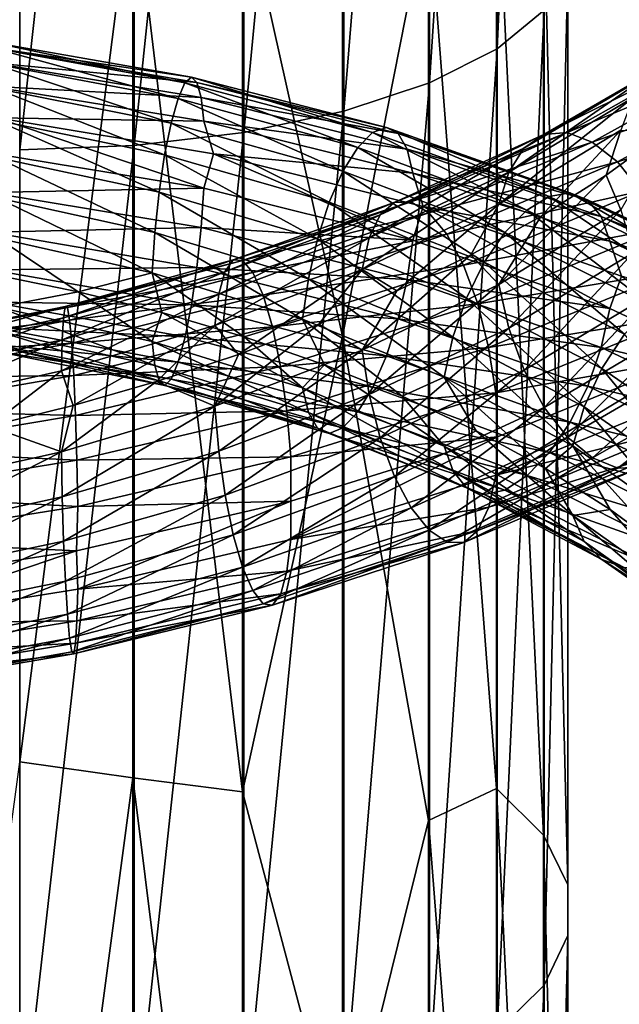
# Model space of a CAD drawing. Header units: metres. Extents: x -109 to 109, y -452 to 89.
# Tile 205 of 256: x 0 to 9, y -292 to -277. Entities that reach past the tile are written whole.
import ezdxf

# ---------------------------------------------------------------- set-up
doc = ezdxf.new("R2010")
doc.units = ezdxf.units.M
doc.layers.add('solid_K244270000C71_000_01', color=7, linetype='CONTINUOUS')
doc.layers.add('solid_k244270000c71_000_02', color=7, linetype='CONTINUOUS')

msp = doc.modelspace()

# ---------------------------------------------------------------- linework, layer by layer
at = {"layer": 'solid_K244270000C71_000_01'}
for points in [[(7.364774, -277.300568, 855.55072), (8.086726, -276.705109, 854.037842), (8.086726, -261.158569, 859.667664)], [(7.364774, -261.629517, 861.223755), (7.364774, -277.300568, 855.55072), (8.086726, -261.158569, 859.667664)], [(6.320303, -277.827911, 856.890564), (7.364774, -277.300568, 855.55072), (7.364774, -261.629517, 861.223755)], [(6.320303, -262.046631, 862.601929), (6.320303, -277.827911, 856.890564), (7.364774, -261.629517, 861.223755)], [(4.999055, -278.264099, 857.99884), (6.320303, -277.827911, 856.890564), (6.320303, -262.046631, 862.601929)], [(4.999055, -262.391663, 863.741882), (4.999055, -278.264099, 857.99884), (6.320303, -262.046631, 862.601929)], [(3.458888, -278.590027, 858.826965), (4.999055, -278.264099, 857.99884), (4.999055, -262.391663, 863.741882)], [(3.458888, -262.649445, 864.593689), (3.458888, -278.590027, 858.826965), (4.999055, -262.391663, 863.741882)], [(1.767249, -278.791412, 859.338623), (3.458888, -278.590027, 858.826965), (3.458888, -262.649445, 864.593689)], [(1.767249, -262.808716, 865.119995), (1.767249, -278.791412, 859.338623), (3.458888, -262.649445, 864.593689)], [(0, -278.859467, 859.511475), (1.767249, -278.791412, 859.338623), (1.767249, -262.808716, 865.119995)], [(0, -262.862549, 865.297791), (0, -278.859467, 859.511475), (1.767249, -262.808716, 865.119995)], [(4.980319, -268.43576, 847.078918), (4.980319, -281.735382, 841.461487), (3.437735, -274.830933, 843.562805)], [(6.304805, -275.022705, 845.731018), (4.980319, -281.735382, 841.461487), (4.980319, -268.43576, 847.078918)], [(7.353192, -274.184418, 847.633423), (7.353192, -288.709747, 840.979858), (6.304805, -275.022705, 845.731018)], [(8.079568, -289.424896, 842.437744), (7.353192, -288.709747, 840.979858), (7.353192, -274.184418, 847.633423)], [(8.079568, -274.779114, 849.144409), (8.079568, -289.424896, 842.437744), (7.353192, -274.184418, 847.633423)], [(0, -288.295135, 836.430054), (0, -274.390656, 842.960449), (1.744606, -274.661438, 843.042542)], [(0, -288.295135, 836.430054), (1.744606, -274.661438, 843.042542), (1.744606, -288.54364, 836.504761)], [(3.437735, -288.75882, 837.007446), (1.744606, -288.54364, 836.504761), (1.744606, -274.661438, 843.042542)], [(3.437735, -274.830933, 843.562805), (3.437735, -288.75882, 837.007446), (1.744606, -274.661438, 843.042542)], [(8.452125, -290.190948, 843.999451), (8.079568, -289.424896, 842.437744), (8.079568, -274.779114, 849.144409)], [(8.452125, -275.416199, 850.763), (8.452125, -290.190948, 843.999451), (8.079568, -274.779114, 849.144409)], [(4.980319, -281.735382, 841.461487), (3.437735, -288.75882, 837.007446), (3.437735, -274.830933, 843.562805)], [(6.304805, -275.022705, 845.731018), (6.304805, -289.20343, 839.112061), (4.980319, -281.735382, 841.461487)], [(7.353192, -288.709747, 840.979858), (6.304805, -289.20343, 839.112061), (6.304805, -275.022705, 845.731018)], [(8.454546, -290.974365, 845.596558), (8.452125, -290.190948, 843.999451), (8.452125, -275.416199, 850.763)], [(8.454546, -276.067688, 852.418335), (8.454546, -290.974365, 845.596558), (8.452125, -275.416199, 850.763)], [(8.086726, -291.740875, 847.15918), (8.454546, -290.974365, 845.596558), (8.454546, -276.067688, 852.418335)], [(8.086726, -276.705109, 854.037842), (8.086726, -291.740875, 847.15918), (8.454546, -276.067688, 852.418335)], [(7.364774, -292.456879, 848.618835), (8.086726, -291.740875, 847.15918), (8.086726, -276.705109, 854.037842)], [(7.364774, -277.300568, 855.55072), (7.364774, -292.456879, 848.618835), (8.086726, -276.705109, 854.037842)], [(6.320303, -293.091003, 849.911621), (7.364774, -292.456879, 848.618835), (7.364774, -277.300568, 855.55072)], [(6.320303, -277.827911, 856.890564), (6.320303, -293.091003, 849.911621), (7.364774, -277.300568, 855.55072)], [(7.777316, -278.83371, 868.521606), (8.083112, -278.62323, 869.11908), (10.140794, -277.43573, 867.869263)], [(9.757153, -277.66806, 867.329895), (7.777316, -278.83371, 868.521606), (10.140794, -277.43573, 867.869263)], [(8.083112, -278.62323, 869.11908), (8.44288, -278.594757, 869.731262), (10.592146, -277.380341, 868.414368)], [(10.140794, -277.43573, 867.869263), (8.083112, -278.62323, 869.11908), (10.592146, -277.380341, 868.414368)], [(10.592146, -277.380341, 868.414368), (8.44288, -278.594757, 869.731262), (11.078942, -277.496674, 868.930603)], [(8.44288, -278.594757, 869.731262), (8.830899, -278.74115, 870.318726), (11.078942, -277.496674, 868.930603)], [(11.078942, -277.496674, 868.930603), (8.830899, -278.74115, 870.318726), (11.565914, -277.771698, 869.382568)], [(7.541841, -279.201904, 867.97522), (7.777316, -278.83371, 868.521606), (9.757153, -277.66806, 867.329895)], [(9.461734, -278.052032, 866.829346), (7.541841, -279.201904, 867.97522), (9.757153, -277.66806, 867.329895)], [(2.441883, -278.07077, 838.112671), (5.212808, -278.824341, 838.495972), (2.549216, -277.828827, 837.445435)], [(2.549216, -277.828827, 837.445435), (5.441936, -278.593811, 837.855896), (2.648813, -277.741272, 836.759644)], [(5.212808, -278.824341, 838.495972), (5.441936, -278.593811, 837.855896), (2.549216, -277.828827, 837.445435)], [(2.648813, -277.741272, 836.759644), (5.654552, -278.517242, 837.194641), (2.733546, -277.821716, 836.100281)], [(5.441936, -278.593811, 837.855896), (5.654552, -278.517242, 837.194641), (2.648813, -277.741272, 836.759644)], [(2.733546, -277.821716, 836.100281), (5.835434, -278.607513, 836.55542), (2.798872, -278.054993, 835.507263)], [(5.654552, -278.517242, 837.194641), (5.835434, -278.607513, 836.55542), (2.733546, -277.821716, 836.100281)], [(4.999055, -293.61554, 850.980896), (6.320303, -293.091003, 849.911621), (6.320303, -277.827911, 856.890564)], [(4.999055, -278.264099, 857.99884), (4.999055, -293.61554, 850.980896), (6.320303, -277.827911, 856.890564)], [(8.830899, -278.74115, 870.318726), (9.219059, -279.047394, 870.841064), (11.565914, -277.771698, 869.382568)], [(11.565914, -277.771698, 869.382568), (9.219059, -279.047394, 870.841064), (12.017795, -278.19223, 869.73468)], [(2.33459, -278.44632, 838.714905), (4.983763, -279.188812, 839.070374), (2.441883, -278.07077, 838.112671)], [(4.983763, -279.188812, 839.070374), (5.212808, -278.824341, 838.495972), (2.441883, -278.07077, 838.112671)], [(2.798872, -278.054993, 835.507263), (5.974889, -278.848877, 835.977051), (2.840905, -278.419403, 835.018799)], [(5.835434, -278.607513, 836.55542), (5.974889, -278.848877, 835.977051), (2.798872, -278.054993, 835.507263)], [(7.390742, -279.696594, 867.515503), (7.541841, -279.201904, 867.97522), (9.461734, -278.052032, 866.829346)], [(9.272171, -278.555481, 866.400513), (7.390742, -279.696594, 867.515503), (9.461734, -278.052032, 866.829346)], [(3.458888, -294.007446, 851.779907), (4.999055, -293.61554, 850.980896), (4.999055, -278.264099, 857.99884)], [(3.458888, -278.590027, 858.826965), (3.458888, -294.007446, 851.779907), (4.999055, -278.264099, 857.99884)], [(9.219059, -279.047394, 870.841064), (9.579247, -279.49823, 871.257324), (12.017795, -278.19223, 869.73468)], [(-0.352319, -278.365326, 834.699463), (2.987377, -278.920776, 834.682739), (2.841194, -279.44873, 834.502075)], [(2.840905, -278.419403, 835.018799), (6.06462, -279.219208, 835.496948), (2.987377, -278.920776, 834.682739)], [(5.974889, -278.848877, 835.977051), (6.06462, -279.219208, 835.496948), (2.840905, -278.419403, 835.018799)], [(2.235108, -278.93457, 839.205139), (4.771396, -279.667053, 839.534241), (2.33459, -278.44632, 838.714905)], [(4.771396, -279.667053, 839.534241), (4.983763, -279.188812, 839.070374), (2.33459, -278.44632, 838.714905)], [(5.441936, -278.593811, 837.855896), (8.167107, -279.579254, 838.708923), (5.654552, -278.517242, 837.194641)], [(5.654552, -278.517242, 837.194641), (8.486196, -279.522858, 838.089355), (5.835434, -278.607513, 836.55542)], [(8.167107, -279.579254, 838.708923), (8.486196, -279.522858, 838.089355), (5.654552, -278.517242, 837.194641)], [(9.272171, -278.555481, 866.400513), (8.037381, -279.885498, 866.821106), (7.390742, -279.696594, 867.515503)], [(9.272171, -278.555481, 866.400513), (9.043938, -279.250916, 866.19397), (8.037381, -279.885498, 866.821106)], [(9.272171, -278.555481, 866.400513), (9.965915, -278.583191, 865.480957), (9.043938, -279.250916, 866.19397)], [(9.273483, -279.785553, 865.885315), (9.043938, -279.250916, 866.19397), (9.965915, -278.583191, 865.480957)], [(1.767249, -294.249634, 852.273621), (3.458888, -294.007446, 851.779907), (3.458888, -278.590027, 858.826965)], [(1.767249, -278.791412, 859.338623), (1.767249, -294.249634, 852.273621), (3.458888, -278.590027, 858.826965)], [(5.212808, -278.824341, 838.495972), (7.823238, -279.788818, 839.303284), (5.441936, -278.593811, 837.855896)], [(7.823238, -279.788818, 839.303284), (8.167107, -279.579254, 838.708923), (5.441936, -278.593811, 837.855896)], [(5.557224, -279.86261, 869.366028), (5.775729, -279.669434, 870.00769), (8.083112, -278.62323, 869.11908)], [(7.777316, -278.83371, 868.521606), (5.557224, -279.86261, 869.366028), (8.083112, -278.62323, 869.11908)], [(5.775729, -279.669434, 870.00769), (6.032798, -279.662109, 870.670715), (8.44288, -278.594757, 869.731262)], [(8.083112, -278.62323, 869.11908), (5.775729, -279.669434, 870.00769), (8.44288, -278.594757, 869.731262)], [(5.835434, -278.607513, 836.55542), (8.757658, -279.631317, 837.484497), (5.974889, -278.848877, 835.977051)], [(8.486196, -279.522858, 838.089355), (8.757658, -279.631317, 837.484497), (5.835434, -278.607513, 836.55542)], [(8.44288, -278.594757, 869.731262), (6.032798, -279.662109, 870.670715), (8.830899, -278.74115, 870.318726)], [(0, -294.331421, 852.440369), (1.767249, -294.249634, 852.273621), (1.767249, -278.791412, 859.338623)], [(0, -278.859467, 859.511475), (0, -294.331421, 852.440369), (1.767249, -278.791412, 859.338623)], [(4.983763, -279.188812, 839.070374), (7.479495, -280.132996, 839.831177), (5.212808, -278.824341, 838.495972)], [(7.479495, -280.132996, 839.831177), (7.823238, -279.788818, 839.303284), (5.212808, -278.824341, 838.495972)], [(5.388967, -280.218231, 868.784607), (5.557224, -279.86261, 869.366028), (7.777316, -278.83371, 868.521606)], [(7.541841, -279.201904, 867.97522), (5.388967, -280.218231, 868.784607), (7.777316, -278.83371, 868.521606)], [(5.974889, -278.848877, 835.977051), (8.966949, -279.887817, 836.931458), (6.06462, -279.219208, 835.496948)], [(8.757658, -279.631317, 837.484497), (8.966949, -279.887817, 836.931458), (5.974889, -278.848877, 835.977051)], [(6.032798, -279.662109, 870.670715), (6.310054, -279.832123, 871.312134), (8.830899, -278.74115, 870.318726)], [(8.830899, -278.74115, 870.318726), (6.310054, -279.832123, 871.312134), (9.219059, -279.047394, 870.841064)], [(2.150551, -279.510254, 839.543091), (4.590887, -280.234436, 839.849121), (2.235108, -278.93457, 839.205139)], [(4.590887, -280.234436, 839.849121), (4.771396, -279.667053, 839.534241), (2.235108, -278.93457, 839.205139)], [(2.987377, -278.920776, 834.682739), (6.065238, -280.251556, 834.975159), (2.841194, -279.44873, 834.502075)], [(2.987377, -278.920776, 834.682739), (6.224767, -279.734772, 835.182983), (6.065238, -280.251556, 834.975159)], [(6.06462, -279.219208, 835.496948), (6.224767, -279.734772, 835.182983), (2.987377, -278.920776, 834.682739)], [(4.771396, -279.667053, 839.534241), (7.160779, -280.592987, 840.25116), (4.983763, -279.188812, 839.070374)], [(7.160779, -280.592987, 840.25116), (7.479495, -280.132996, 839.831177), (4.983763, -279.188812, 839.070374)], [(6.310054, -279.832123, 871.312134), (6.587411, -280.16275, 871.887512), (9.219059, -279.047394, 870.841064)], [(9.219059, -279.047394, 870.841064), (6.587411, -280.16275, 871.887512), (9.579247, -279.49823, 871.257324)], [(5.281001, -280.705841, 868.301086), (5.388967, -280.218231, 868.784607), (7.541841, -279.201904, 867.97522)], [(7.390742, -279.696594, 867.515503), (5.281001, -280.705841, 868.301086), (7.541841, -279.201904, 867.97522)], [(6.06462, -279.219208, 835.496948), (9.101614, -280.269226, 836.466248), (6.224767, -279.734772, 835.182983)], [(8.966949, -279.887817, 836.931458), (9.101614, -280.269226, 836.466248), (6.06462, -279.219208, 835.496948)], [(7.391788, -280.933807, 866.993164), (8.037381, -279.885498, 866.821106), (9.043938, -279.250916, 866.19397)], [(9.273483, -279.785553, 865.885315), (7.391788, -280.933807, 866.993164), (9.043938, -279.250916, 866.19397)], [(2.841194, -279.44873, 834.502075), (6.065238, -280.251556, 834.975159), (2.799413, -280.057861, 834.501892)], [(6.587411, -280.16275, 871.887512), (6.844781, -280.637177, 872.35199), (9.579247, -279.49823, 871.257324)], [(9.579247, -279.49823, 871.257324), (6.844781, -280.637177, 872.35199), (9.885675, -280.072632, 871.532349)], [(2.085438, -280.132202, 839.714966), (4.451888, -280.85025, 840.002502), (2.150551, -279.510254, 839.543091)], [(4.451888, -280.85025, 840.002502), (4.590887, -280.234436, 839.849121), (2.150551, -279.510254, 839.543091)], [(7.823238, -279.788818, 839.303284), (10.192891, -280.95108, 840.499329), (8.167107, -279.579254, 838.708923)], [(8.167107, -279.579254, 838.708923), (10.640917, -280.771393, 839.967773), (8.486196, -279.522858, 838.089355)], [(10.192891, -280.95108, 840.499329), (10.640917, -280.771393, 839.967773), (8.167107, -279.579254, 838.708923)], [(8.486196, -279.522858, 838.089355), (11.056658, -280.743896, 839.405396), (8.757658, -279.631317, 837.484497)], [(10.640917, -280.771393, 839.967773), (11.056658, -280.743896, 839.405396), (8.486196, -279.522858, 838.089355)], [(8.757658, -279.631317, 837.484497), (11.410346, -280.878326, 838.848022), (8.966949, -279.887817, 836.931458)], [(11.056658, -280.743896, 839.405396), (11.410346, -280.878326, 838.848022), (8.757658, -279.631317, 837.484497)], [(3.1659, -280.738586, 869.83313), (3.29038, -280.557526, 870.503845), (5.775729, -279.669434, 870.00769)], [(5.557224, -279.86261, 869.366028), (3.1659, -280.738586, 869.83313), (5.775729, -279.669434, 870.00769)], [(3.29038, -280.557526, 870.503845), (3.43683, -280.564941, 871.200134), (6.032798, -279.662109, 870.670715)], [(5.775729, -279.669434, 870.00769), (3.29038, -280.557526, 870.503845), (6.032798, -279.662109, 870.670715)], [(6.032798, -279.662109, 870.670715), (3.43683, -280.564941, 871.200134), (6.310054, -279.832123, 871.312134)], [(4.590887, -280.234436, 839.849121), (6.889875, -281.145447, 840.527893), (4.771396, -279.667053, 839.534241)], [(6.889875, -281.145447, 840.527893), (7.160779, -280.592987, 840.25116), (4.771396, -279.667053, 839.534241)], [(7.390742, -279.696594, 867.515503), (5.815645, -281.036163, 867.784851), (5.281001, -280.705841, 868.301086)], [(7.390742, -279.696594, 867.515503), (6.958807, -280.481262, 867.35321), (5.815645, -281.036163, 867.784851)], [(6.224767, -279.734772, 835.182983), (9.102541, -281.30777, 835.937927), (6.065238, -280.251556, 834.975159)], [(6.224767, -279.734772, 835.182983), (9.280403, -280.805817, 836.179688), (9.102541, -281.30777, 835.937927)], [(9.101614, -280.269226, 836.466248), (9.280403, -280.805817, 836.179688), (6.224767, -279.734772, 835.182983)], [(7.390742, -279.696594, 867.515503), (8.037381, -279.885498, 866.821106), (6.958807, -280.481262, 867.35321)], [(7.543799, -281.608185, 866.959229), (7.391788, -280.933807, 866.993164), (9.273483, -279.785553, 865.885315)], [(7.479495, -280.132996, 839.831177), (9.745028, -281.266327, 840.963501), (7.823238, -279.788818, 839.303284)], [(9.46419, -280.444092, 865.827271), (7.543799, -281.608185, 866.959229), (9.273483, -279.785553, 865.885315)], [(9.745028, -281.266327, 840.963501), (10.192891, -280.95108, 840.499329), (7.823238, -279.788818, 839.303284)], [(3.070046, -281.085266, 869.228455), (3.1659, -280.738586, 869.83313), (5.557224, -279.86261, 869.366028)], [(5.388967, -280.218231, 868.784607), (3.070046, -281.085266, 869.228455), (5.557224, -279.86261, 869.366028)], [(3.43683, -280.564941, 871.200134), (3.594781, -280.751251, 871.876587), (6.310054, -279.832123, 871.312134)], [(6.310054, -279.832123, 871.312134), (3.594781, -280.751251, 871.876587), (6.587411, -280.16275, 871.887512)], [(7.391788, -280.933807, 866.993164), (6.958807, -280.481262, 867.35321), (8.037381, -279.885498, 866.821106)], [(8.966949, -279.887817, 836.931458), (11.683029, -281.156494, 838.330139), (9.101614, -280.269226, 836.466248)], [(11.410346, -280.878326, 838.848022), (11.683029, -281.156494, 838.330139), (8.966949, -279.887817, 836.931458)], [(2.799413, -280.057861, 834.501892), (5.976045, -280.857544, 834.961975), (2.734301, -280.672424, 834.669495)], [(6.065238, -280.251556, 834.975159), (5.976045, -280.857544, 834.961975), (2.799413, -280.057861, 834.501892)], [(6.844781, -280.637177, 872.35199), (7.063737, -281.232849, 872.666992), (9.885675, -280.072632, 871.532349)], [(9.885675, -280.072632, 871.532349), (7.063737, -281.232849, 872.666992), (10.121922, -280.7276, 871.65564)], [(-0.338704, -280.223999, 839.808716), (-0.396995, -280.783997, 839.641663), (0.901734, -281.049042, 839.537354)], [(-0.338704, -280.223999, 839.808716), (0.901734, -281.049042, 839.537354), (2.043657, -280.754639, 839.713928)], [(2.043657, -280.754639, 839.713928), (4.362695, -281.469086, 839.988647), (2.085438, -280.132202, 839.714966)], [(4.362695, -281.469086, 839.988647), (4.451888, -280.85025, 840.002502), (2.085438, -280.132202, 839.714966)], [(3.008538, -281.567627, 868.728882), (3.070046, -281.085266, 869.228455), (5.388967, -280.218231, 868.784607)], [(5.281001, -280.705841, 868.301086), (3.008538, -281.567627, 868.728882), (5.388967, -280.218231, 868.784607)], [(3.594781, -280.751251, 871.876587), (3.752789, -281.098663, 872.486267), (6.587411, -280.16275, 871.887512)], [(6.587411, -280.16275, 871.887512), (3.752789, -281.098663, 872.486267), (6.844781, -280.637177, 872.35199)], [(4.451888, -280.85025, 840.002502), (6.68127, -281.750336, 840.65094), (4.590887, -280.234436, 839.849121)], [(6.68127, -281.750336, 840.65094), (6.889875, -281.145447, 840.527893), (4.590887, -280.234436, 839.849121)], [(6.065238, -280.251556, 834.975159), (9.102541, -281.30777, 835.937927), (5.976045, -280.857544, 834.961975)], [(7.160779, -280.592987, 840.25116), (9.329773, -281.700348, 841.323486), (7.479495, -280.132996, 839.831177)], [(9.329773, -281.700348, 841.323486), (9.745028, -281.266327, 840.963501), (7.479495, -280.132996, 839.831177)], [(9.101614, -280.269226, 836.466248), (11.858485, -281.553802, 837.885803), (9.280403, -280.805817, 836.179688)], [(11.683029, -281.156494, 838.330139), (11.858485, -281.553802, 837.885803), (9.101614, -280.269226, 836.466248)], [(0.677271, -281.448456, 869.901062), (0.703901, -281.273926, 870.584839), (3.29038, -280.557526, 870.503845)], [(3.1659, -280.738586, 869.83313), (0.677271, -281.448456, 869.901062), (3.29038, -280.557526, 870.503845)], [(3.29038, -280.557526, 870.503845), (0.703901, -281.273926, 870.584839), (3.43683, -280.564941, 871.200134)], [(5.281748, -281.94809, 867.772461), (5.815645, -281.036163, 867.784851), (6.958807, -280.481262, 867.35321)], [(7.391788, -280.933807, 866.993164), (5.281748, -281.94809, 867.772461), (6.958807, -280.481262, 867.35321)], [(7.780046, -282.256317, 867.076416), (7.543799, -281.608185, 866.959229), (9.46419, -280.444092, 865.827271)], [(9.760578, -281.069763, 865.904785), (7.780046, -282.256317, 867.076416), (9.46419, -280.444092, 865.827271)], [(0.703901, -281.273926, 870.584839), (0.73523, -281.289032, 871.295654), (3.43683, -280.564941, 871.200134)], [(3.43683, -280.564941, 871.200134), (0.73523, -281.289032, 871.295654), (3.594781, -280.751251, 871.876587)], [(2.734301, -280.672424, 834.669495), (5.837046, -281.466125, 835.111023), (2.649743, -281.248779, 834.999207)], [(5.976045, -280.857544, 834.961975), (5.837046, -281.466125, 835.111023), (2.734301, -280.672424, 834.669495)], [(5.281001, -280.705841, 868.301086), (3.375627, -282.015564, 868.331421), (3.008538, -281.567627, 868.728882)], [(5.281001, -280.705841, 868.301086), (4.61571, -281.549042, 868.11261), (3.375627, -282.015564, 868.331421)], [(3.752789, -281.098663, 872.486267), (3.89941, -281.589203, 872.981812), (6.844781, -280.637177, 872.35199)], [(6.844781, -280.637177, 872.35199), (3.89941, -281.589203, 872.981812), (7.063737, -281.232849, 872.666992)], [(5.281001, -280.705841, 868.301086), (5.815645, -281.036163, 867.784851), (4.61571, -281.549042, 868.11261)], [(6.889875, -281.145447, 840.527893), (8.976813, -282.231628, 841.548279), (7.160779, -280.592987, 840.25116)], [(8.976813, -282.231628, 841.548279), (9.329773, -281.700348, 841.323486), (7.160779, -280.592987, 840.25116)], [(0.656765, -281.790161, 869.285583), (0.677271, -281.448456, 869.901062), (3.1659, -280.738586, 869.83313)], [(3.070046, -281.085266, 869.228455), (0.656765, -281.790161, 869.285583), (3.1659, -280.738586, 869.83313)], [(0.73523, -281.289032, 871.295654), (0.76902, -281.483734, 871.987244), (3.594781, -280.751251, 871.876587)], [(3.594781, -280.751251, 871.876587), (0.76902, -281.483734, 871.987244), (3.752789, -281.098663, 872.486267)], [(2.043657, -280.754639, 839.713928), (0.901734, -281.049042, 839.537354), (2.194336, -281.369568, 839.543762)], [(2.043657, -280.754639, 839.713928), (2.194336, -281.369568, 839.543762), (3.463684, -281.744568, 839.660034)], [(2.043657, -280.754639, 839.713928), (3.463684, -281.744568, 839.660034), (4.362695, -281.469086, 839.988647)], [(4.362695, -281.469086, 839.988647), (6.547412, -282.362946, 840.616455), (4.451888, -280.85025, 840.002502)], [(6.547412, -282.362946, 840.616455), (6.68127, -281.750336, 840.65094), (4.451888, -280.85025, 840.002502)], [(5.976045, -280.857544, 834.961975), (8.968683, -281.908295, 835.903748), (5.837046, -281.466125, 835.111023)], [(9.102541, -281.30777, 835.937927), (8.968683, -281.908295, 835.903748), (5.976045, -280.857544, 834.961975)], [(7.063737, -281.232849, 872.666992), (7.232546, -281.905548, 872.819763), (10.121922, -280.7276, 871.65564)], [(10.121922, -280.7276, 871.65564), (7.232546, -281.905548, 872.819763), (10.273934, -281.41391, 871.623169)], [(9.280403, -280.805817, 836.179688), (11.859693, -282.60144, 837.349426), (9.102541, -281.30777, 835.937927)], [(5.390367, -282.634552, 867.756226), (5.281748, -281.94809, 867.772461), (7.391788, -280.933807, 866.993164)], [(7.543799, -281.608185, 866.959229), (5.390367, -282.634552, 867.756226), (7.391788, -280.933807, 866.993164)], [(-0.338752, -281.283722, 839.280396), (2.043946, -281.813751, 839.182251), (0.901734, -281.049042, 839.537354)], [(0.643607, -282.269348, 868.778198), (0.656765, -281.790161, 869.285583), (3.070046, -281.085266, 869.228455)], [(3.008538, -281.567627, 868.728882), (0.643607, -282.269348, 868.778198), (3.070046, -281.085266, 869.228455)], [(0.76902, -281.483734, 871.987244), (0.802822, -281.8396, 872.61145), (3.752789, -281.098663, 872.486267)], [(3.752789, -281.098663, 872.486267), (0.802822, -281.8396, 872.61145), (3.89941, -281.589203, 872.981812)], [(2.043946, -281.813751, 839.182251), (2.194336, -281.369568, 839.543762), (0.901734, -281.049042, 839.537354)], [(5.281748, -281.94809, 867.772461), (4.61571, -281.549042, 868.11261), (5.815645, -281.036163, 867.784851)], [(6.68127, -281.750336, 840.65094), (8.705021, -282.821106, 841.630249), (6.889875, -281.145447, 840.527893)], [(8.705021, -282.821106, 841.630249), (8.976813, -282.231628, 841.548279), (6.889875, -281.145447, 840.527893)], [(8.086474, -282.830963, 867.342407), (7.780046, -282.256317, 867.076416), (9.760578, -281.069763, 865.904785)], [(10.145012, -281.616608, 866.117798), (8.086474, -282.830963, 867.342407), (9.760578, -281.069763, 865.904785)], [(0.73523, -281.289032, 871.295654), (-1.989426, -281.826355, 870.948975), (0.76902, -281.483734, 871.987244)], [(-1.904653, -281.810883, 870.242554), (-1.989426, -281.826355, 870.948975), (0.73523, -281.289032, 871.295654)], [(0.703901, -281.273926, 870.584839), (-1.904653, -281.810883, 870.242554), (0.73523, -281.289032, 871.295654)], [(-1.832597, -281.984802, 869.562073), (-1.904653, -281.810883, 870.242554), (0.703901, -281.273926, 870.584839)], [(0.677271, -281.448456, 869.901062), (-1.832597, -281.984802, 869.562073), (0.703901, -281.273926, 870.584839)], [(2.649743, -281.248779, 834.999207), (5.656537, -282.033997, 835.417664), (2.550262, -281.745789, 835.47937)], [(5.837046, -281.466125, 835.111023), (5.656537, -282.033997, 835.417664), (2.649743, -281.248779, 834.999207)], [(3.89941, -281.589203, 872.981812), (4.024147, -282.199249, 873.322266), (7.063737, -281.232849, 872.666992)], [(7.063737, -281.232849, 872.666992), (4.024147, -282.199249, 873.322266), (7.232546, -281.905548, 872.819763)], [(9.102541, -281.30777, 835.937927), (11.859693, -282.60144, 837.349426), (8.968683, -281.908295, 835.903748)], [(-1.777111, -282.325684, 868.948547), (-1.832597, -281.984802, 869.562073), (0.677271, -281.448456, 869.901062)], [(0.656765, -281.790161, 869.285583), (-1.777111, -282.325684, 868.948547), (0.677271, -281.448456, 869.901062)], [(2.043946, -281.813751, 839.182251), (4.363313, -282.529968, 839.452454), (2.194336, -281.369568, 839.543762)], [(4.363313, -282.529968, 839.452454), (3.463684, -281.744568, 839.660034), (2.194336, -281.369568, 839.543762)], [(4.362695, -281.469086, 839.988647), (3.463684, -281.744568, 839.660034), (4.700941, -282.174469, 839.884338)], [(4.362695, -281.469086, 839.988647), (4.700941, -282.174469, 839.884338), (5.89774, -282.658875, 840.213196)], [(4.362695, -281.469086, 839.988647), (5.89774, -282.658875, 840.213196), (6.547412, -282.362946, 840.616455)], [(5.837046, -281.466125, 835.111023), (8.760077, -282.506226, 836.022278), (5.656537, -282.033997, 835.417664)], [(8.968683, -281.908295, 835.903748), (8.760077, -282.506226, 836.022278), (5.837046, -281.466125, 835.111023)], [(7.232546, -281.905548, 872.819763), (7.341164, -282.604919, 872.804565), (10.273934, -281.41391, 871.623169)], [(10.273934, -281.41391, 871.623169), (7.341164, -282.604919, 872.804565), (10.319473, -282.0849, 871.435974)], [(0.76902, -281.483734, 871.987244), (-2.080856, -282.021118, 871.635254), (0.802822, -281.8396, 872.61145)], [(-1.989426, -281.826355, 870.948975), (-2.080856, -282.021118, 871.635254), (0.76902, -281.483734, 871.987244)], [(3.008538, -281.567627, 868.728882), (0.823905, -282.801758, 868.431885), (0.643607, -282.269348, 868.778198)], [(0.802822, -281.8396, 872.61145), (0.834188, -282.338135, 873.119812), (3.89941, -281.589203, 872.981812)], [(3.008538, -281.567627, 868.728882), (2.1091, -282.433289, 868.438538), (0.823905, -282.801758, 868.431885)], [(3.89941, -281.589203, 872.981812), (0.834188, -282.338135, 873.119812), (4.024147, -282.199249, 873.322266)], [(3.008538, -281.567627, 868.728882), (3.375627, -282.015564, 868.331421), (2.1091, -282.433289, 868.438538)], [(3.008964, -282.812622, 868.194885), (3.375627, -282.015564, 868.331421), (4.61571, -281.549042, 868.11261)], [(5.281748, -281.94809, 867.772461), (3.008964, -282.812622, 868.194885), (4.61571, -281.549042, 868.11261)], [(5.559175, -283.300049, 867.903015), (5.390367, -282.634552, 867.756226), (7.543799, -281.608185, 866.959229)], [(7.780046, -282.256317, 867.076416), (5.559175, -283.300049, 867.903015), (7.543799, -281.608185, 866.959229)], [(8.446663, -283.289185, 867.749146), (8.086474, -282.830963, 867.342407), (10.145012, -281.616608, 866.117798)], [(10.596892, -282.043335, 866.460999), (8.446663, -283.289185, 867.749146), (10.145012, -281.616608, 866.117798)], [(2.550262, -281.745789, 835.47937), (5.444169, -282.520508, 835.871643), (2.442968, -282.13562, 836.072388)], [(5.656537, -282.033997, 835.417664), (5.444169, -282.520508, 835.871643), (2.550262, -281.745789, 835.47937)], [(4.980319, -281.735382, 841.461487), (4.980319, -294.578125, 834.86615), (3.437735, -288.75882, 837.007446)], [(4.363313, -282.529968, 839.452454), (4.700941, -282.174469, 839.884338), (3.463684, -281.744568, 839.660034)], [(6.304805, -289.20343, 839.112061), (4.980319, -294.578125, 834.86615), (4.980319, -281.735382, 841.461487)], [(6.547412, -282.362946, 840.616455), (8.530618, -283.424957, 841.568054), (6.68127, -281.750336, 840.65094)], [(8.530618, -283.424957, 841.568054), (8.705021, -282.821106, 841.630249), (6.68127, -281.750336, 840.65094)], [(8.976813, -282.231628, 841.548279), (10.786319, -283.477478, 842.87262), (9.329773, -281.700348, 841.323486)], [(0.802822, -281.8396, 872.61145), (-2.17232, -282.376801, 872.253723), (0.834188, -282.338135, 873.119812)], [(-2.080856, -282.021118, 871.635254), (-2.17232, -282.376801, 872.253723), (0.802822, -281.8396, 872.61145)], [(-1.741507, -282.803894, 868.44165), (-1.777111, -282.325684, 868.948547), (0.656765, -281.790161, 869.285583)], [(0.643607, -282.269348, 868.778198), (-1.741507, -282.803894, 868.44165), (0.656765, -281.790161, 869.285583)], [(4.453043, -282.908447, 838.962463), (4.363313, -282.529968, 839.452454), (2.043946, -281.813751, 839.182251)], [(2.08598, -282.186829, 838.683716), (4.453043, -282.908447, 838.962463), (2.043946, -281.813751, 839.182251)], [(4.024147, -282.199249, 873.322266), (4.120316, -282.88385, 873.493591), (7.232546, -281.905548, 872.819763)], [(7.232546, -281.905548, 872.819763), (4.120316, -282.88385, 873.493591), (7.341164, -282.604919, 872.804565)], [(8.968683, -281.908295, 835.903748), (11.68529, -283.194275, 837.286987), (8.760077, -282.506226, 836.022278)], [(11.859693, -282.60144, 837.349426), (11.68529, -283.194275, 837.286987), (8.968683, -281.908295, 835.903748)], [(3.008964, -282.812622, 868.194885), (2.1091, -282.433289, 868.438538), (3.375627, -282.015564, 868.331421)], [(3.070843, -283.50708, 868.189514), (3.008964, -282.812622, 868.194885), (5.281748, -281.94809, 867.772461)], [(5.390367, -282.634552, 867.756226), (3.070843, -283.50708, 868.189514), (5.281748, -281.94809, 867.772461)], [(5.656537, -282.033997, 835.417664), (8.489174, -283.058838, 836.290894), (5.444169, -282.520508, 835.871643)], [(8.760077, -282.506226, 836.022278), (8.489174, -283.058838, 836.290894), (5.656537, -282.033997, 835.417664)], [(8.834823, -283.607819, 868.263916), (8.446663, -283.289185, 867.749146), (10.596892, -282.043335, 866.460999)], [(11.083864, -282.329071, 866.90625), (8.834823, -283.607819, 868.263916), (10.596892, -282.043335, 866.460999)], [(0.834188, -282.338135, 873.119812), (0.860873, -282.95517, 873.470398), (4.024147, -282.199249, 873.322266)], [(4.024147, -282.199249, 873.322266), (0.860873, -282.95517, 873.470398), (4.120316, -282.88385, 873.493591)], [(4.592498, -283.150543, 838.375671), (4.453043, -282.908447, 838.962463), (2.08598, -282.186829, 838.683716)], [(2.151306, -282.421021, 838.082214), (4.592498, -283.150543, 838.375671), (2.08598, -282.186829, 838.683716)], [(2.442968, -282.13562, 836.072388), (5.215125, -282.89856, 836.437195), (2.335636, -282.393463, 836.733704)], [(5.444169, -282.520508, 835.871643), (5.215125, -282.89856, 836.437195), (2.442968, -282.13562, 836.072388)], [(4.363313, -282.529968, 839.452454), (6.548339, -283.427826, 840.074768), (4.700941, -282.174469, 839.884338)], [(6.548339, -283.427826, 840.074768), (5.89774, -282.658875, 840.213196), (4.700941, -282.174469, 839.884338)], [(7.341164, -282.604919, 872.804565), (7.369673, -283.282806, 872.619812), (10.319473, -282.0849, 871.435974)], [(10.319473, -282.0849, 871.435974), (7.341912, -283.875732, 872.263794), (10.27498, -282.677185, 871.089844)], [(10.319473, -282.0849, 871.435974), (7.369673, -283.282806, 872.619812), (7.341912, -283.875732, 872.263794)], [(8.705021, -282.821106, 841.630249), (10.45974, -284.047394, 842.90387), (8.976813, -282.231628, 841.548279)], [(10.45974, -284.047394, 842.90387), (10.786319, -283.477478, 842.87262), (8.976813, -282.231628, 841.548279)], [(0.834188, -282.338135, 873.119812), (-2.257192, -282.874817, 872.756348), (0.860873, -282.95517, 873.470398)], [(-2.17232, -282.376801, 872.253723), (-2.257192, -282.874817, 872.756348), (0.834188, -282.338135, 873.119812)], [(5.778131, -283.89621, 868.20874), (5.559175, -283.300049, 867.903015), (7.780046, -282.256317, 867.076416)], [(8.086474, -282.830963, 867.342407), (5.778131, -283.89621, 868.20874), (7.780046, -282.256317, 867.076416)], [(6.547412, -282.362946, 840.616455), (5.89774, -282.658875, 840.213196), (7.037526, -283.193604, 840.640198)], [(6.547412, -282.362946, 840.616455), (7.037526, -283.193604, 840.640198), (8.108706, -283.775757, 841.15918)], [(6.547412, -282.362946, 840.616455), (8.108706, -283.775757, 841.15918), (8.530618, -283.424957, 841.568054)], [(9.222842, -283.76825, 868.847778), (8.834823, -283.607819, 868.263916), (11.083864, -282.329071, 866.90625)], [(11.570661, -282.457703, 867.419556), (9.222842, -283.76825, 868.847778), (11.083864, -282.329071, 866.90625)], [(0.643698, -283.514679, 868.239746), (0.823905, -282.801758, 868.431885), (2.1091, -282.433289, 868.438538)], [(3.008964, -282.812622, 868.194885), (0.643698, -283.514679, 868.239746), (2.1091, -282.433289, 868.438538)], [(4.77338, -283.233856, 837.731995), (4.592498, -283.150543, 838.375671), (2.151306, -282.421021, 838.082214)], [(2.236038, -282.494354, 837.418457), (4.77338, -283.233856, 837.731995), (2.151306, -282.421021, 838.082214)], [(2.335636, -282.393463, 836.733704), (4.985997, -283.144348, 837.071594), (2.236038, -282.494354, 837.418457)], [(4.985997, -283.144348, 837.071594), (4.77338, -283.233856, 837.731995), (2.236038, -282.494354, 837.418457)], [(5.215125, -282.89856, 836.437195), (4.985997, -283.144348, 837.071594), (2.335636, -282.393463, 836.733704)], [(6.683005, -283.816589, 839.599976), (6.548339, -283.427826, 840.074768), (4.363313, -282.529968, 839.452454)], [(4.453043, -282.908447, 838.962463), (6.683005, -283.816589, 839.599976), (4.363313, -282.529968, 839.452454)], [(5.444169, -282.520508, 835.871643), (8.170459, -283.526245, 836.701355), (5.215125, -282.89856, 836.437195)], [(8.489174, -283.058838, 836.290894), (8.170459, -283.526245, 836.701355), (5.444169, -282.520508, 835.871643)], [(8.760077, -282.506226, 836.022278), (11.413497, -283.777161, 837.364197), (8.489174, -283.058838, 836.290894)], [(11.68529, -283.194275, 837.286987), (11.413497, -283.777161, 837.364197), (8.760077, -282.506226, 836.022278)], [(9.58261, -283.751709, 869.461304), (9.222842, -283.76825, 868.847778), (11.570661, -282.457703, 867.419556)], [(3.167012, -284.184204, 868.35498), (3.070843, -283.50708, 868.189514), (5.390367, -282.634552, 867.756226)], [(5.559175, -283.300049, 867.903015), (3.167012, -284.184204, 868.35498), (5.390367, -282.634552, 867.756226)], [(4.120316, -282.88385, 873.493591), (4.182195, -283.591827, 873.489014), (7.341164, -282.604919, 872.804565)], [(7.341164, -282.604919, 872.804565), (4.182195, -283.591827, 873.489014), (7.369673, -283.282806, 872.619812)], [(6.548339, -283.427826, 840.074768), (7.037526, -283.193604, 840.640198), (5.89774, -282.658875, 840.213196)], [(10.27498, -282.677185, 871.089844), (7.341912, -283.875732, 872.263794), (10.123881, -283.179199, 870.620544)], [(0.643698, -283.514679, 868.239746), (-0.472209, -283.121307, 868.310913), (0.823905, -282.801758, 868.431885)], [(0.656936, -284.212677, 868.238037), (0.643698, -283.514679, 868.239746), (3.008964, -282.812622, 868.194885)], [(3.070843, -283.50708, 868.189514), (0.656936, -284.212677, 868.238037), (3.008964, -282.812622, 868.194885)], [(6.035501, -284.378937, 868.663269), (5.778131, -283.89621, 868.20874), (8.086474, -282.830963, 867.342407)], [(8.446663, -283.289185, 867.749146), (6.035501, -284.378937, 868.663269), (8.086474, -282.830963, 867.342407)], [(8.530618, -283.424957, 841.568054), (10.250181, -284.640198, 842.807556), (8.705021, -282.821106, 841.630249)], [(10.250181, -284.640198, 842.807556), (10.45974, -284.047394, 842.90387), (8.705021, -282.821106, 841.630249)], [(-2.257192, -282.874817, 872.756348), (-2.329397, -283.491058, 873.101563), (0.860873, -282.95517, 873.470398)], [(0.860873, -282.95517, 873.470398), (-2.329397, -283.491058, 873.101563), (0.881446, -283.645294, 873.648743)], [(0.860873, -282.95517, 873.470398), (0.881446, -283.645294, 873.648743), (4.120316, -282.88385, 873.493591)], [(4.120316, -282.88385, 873.493591), (0.881446, -283.645294, 873.648743), (4.182195, -283.591827, 873.489014)], [(6.892294, -284.073456, 839.038696), (6.683005, -283.816589, 839.599976), (4.453043, -282.908447, 838.962463)], [(4.592498, -283.150543, 838.375671), (6.892294, -284.073456, 839.038696), (4.453043, -282.908447, 838.962463)], [(5.215125, -282.89856, 836.437195), (7.826715, -283.882935, 837.220825), (4.985997, -283.144348, 837.071594)], [(8.170459, -283.526245, 836.701355), (7.826715, -283.882935, 837.220825), (5.215125, -282.89856, 836.437195)], [(8.489174, -283.058838, 836.290894), (11.060538, -284.308136, 837.580994), (8.170459, -283.526245, 836.701355)], [(11.413497, -283.777161, 837.364197), (11.060538, -284.308136, 837.580994), (8.489174, -283.058838, 836.290894)], [(4.182195, -283.591827, 873.489014), (4.182784, -284.276489, 873.305603), (7.369673, -283.282806, 872.619812)], [(7.369673, -283.282806, 872.619812), (4.182621, -284.867004, 872.942078), (7.341912, -283.875732, 872.263794)], [(7.369673, -283.282806, 872.619812), (4.182784, -284.276489, 873.305603), (4.182621, -284.867004, 872.942078)], [(7.163757, -284.175171, 838.429199), (6.892294, -284.073456, 839.038696), (4.592498, -283.150543, 838.375671)], [(4.77338, -283.233856, 837.731995), (7.163757, -284.175171, 838.429199), (4.592498, -283.150543, 838.375671)], [(4.985997, -283.144348, 837.071594), (7.482846, -284.106689, 837.809998), (4.77338, -283.233856, 837.731995)], [(7.482846, -284.106689, 837.809998), (7.163757, -284.175171, 838.429199), (4.77338, -283.233856, 837.731995)], [(7.826715, -283.882935, 837.220825), (7.482846, -284.106689, 837.809998), (4.985997, -283.144348, 837.071594)], [(6.312858, -284.723236, 869.23053), (6.035501, -284.378937, 868.663269), (8.446663, -283.289185, 867.749146)], [(8.834823, -283.607819, 868.263916), (6.312858, -284.723236, 869.23053), (8.446663, -283.289185, 867.749146)], [(6.548339, -283.427826, 840.074768), (8.531826, -284.495941, 841.019775), (7.037526, -283.193604, 840.640198)], [(8.531826, -284.495941, 841.019775), (8.108706, -283.775757, 841.15918), (7.037526, -283.193604, 840.640198)], [(10.123881, -283.179199, 870.620544), (7.233945, -284.371521, 871.770264), (9.888406, -283.547821, 870.065002)], [(7.341912, -283.875732, 872.263794), (7.233945, -284.371521, 871.770264), (10.123881, -283.179199, 870.620544)], [(3.291749, -284.794952, 868.685974), (3.167012, -284.184204, 868.35498), (5.559175, -283.300049, 867.903015)], [(5.778131, -283.89621, 868.20874), (3.291749, -284.794952, 868.685974), (5.559175, -283.300049, 867.903015)], [(8.707281, -284.899475, 840.566345), (8.531826, -284.495941, 841.019775), (6.548339, -283.427826, 840.074768)], [(6.683005, -283.816589, 839.599976), (8.707281, -284.899475, 840.566345), (6.548339, -283.427826, 840.074768)], [(8.530618, -283.424957, 841.568054), (8.108706, -283.775757, 841.15918), (9.104692, -284.404724, 841.76593)], [(8.530618, -283.424957, 841.568054), (9.104692, -284.404724, 841.76593), (10.019102, -285.078735, 842.45459)], [(8.530618, -283.424957, 841.568054), (10.019102, -285.078735, 842.45459), (10.250181, -284.640198, 842.807556)], [(-2.329397, -283.491058, 873.101563), (-2.385065, -284.180176, 873.275146), (0.881446, -283.645294, 873.648743)], [(-1.777572, -284.743988, 867.894409), (-1.741753, -284.047058, 867.899841), (0.643698, -283.514679, 868.239746)], [(0.656936, -284.212677, 868.238037), (-1.777572, -284.743988, 867.894409), (0.643698, -283.514679, 868.239746)], [(0.677509, -284.895203, 868.410522), (0.656936, -284.212677, 868.238037), (3.070843, -283.50708, 868.189514)], [(3.167012, -284.184204, 868.35498), (0.677509, -284.895203, 868.410522), (3.070843, -283.50708, 868.189514)], [(0.881446, -283.645294, 873.648743), (0.894684, -284.357086, 873.647644), (4.182195, -283.591827, 873.489014)], [(4.182195, -283.591827, 873.489014), (0.894684, -284.357086, 873.647644), (4.182784, -284.276489, 873.305603)], [(9.888406, -283.547821, 870.065002), (7.065688, -284.727905, 871.179443), (9.58261, -283.751709, 869.461304)], [(7.233945, -284.371521, 871.770264), (7.065688, -284.727905, 871.179443), (9.888406, -283.547821, 870.065002)], [(8.170459, -283.526245, 836.701355), (10.645284, -284.748474, 837.931946), (7.826715, -283.882935, 837.220825)], [(11.060538, -284.308136, 837.580994), (10.645284, -284.748474, 837.931946), (8.170459, -283.526245, 836.701355)], [(0.881446, -283.645294, 873.648743), (-2.385065, -284.180176, 873.275146), (0.894684, -284.357086, 873.647644)], [(6.590115, -284.908569, 869.867737), (6.312858, -284.723236, 869.23053), (8.834823, -283.607819, 868.263916)], [(9.222842, -283.76825, 868.847778), (6.590115, -284.908569, 869.867737), (8.834823, -283.607819, 868.263916)], [(3.43837, -285.294373, 869.171265), (3.291749, -284.794952, 868.685974), (5.778131, -283.89621, 868.20874)], [(6.035501, -284.378937, 868.663269), (3.43837, -285.294373, 869.171265), (5.778131, -283.89621, 868.20874)], [(7.341912, -283.875732, 872.263794), (4.182621, -284.867004, 872.942078), (7.233945, -284.371521, 871.770264)], [(6.847184, -284.914154, 870.531738), (6.590115, -284.908569, 869.867737), (9.222842, -283.76825, 868.847778)], [(8.979965, -285.177551, 840.040344), (8.707281, -284.899475, 840.566345), (6.683005, -283.816589, 839.599976)], [(6.892294, -284.073456, 839.038696), (8.979965, -285.177551, 840.040344), (6.683005, -283.816589, 839.599976)], [(9.58261, -283.751709, 869.461304), (6.847184, -284.914154, 870.531738), (9.222842, -283.76825, 868.847778)], [(7.065688, -284.727905, 871.179443), (6.847184, -284.914154, 870.531738), (9.58261, -283.751709, 869.461304)], [(7.826715, -283.882935, 837.220825), (10.19742, -285.074707, 838.388428), (7.482846, -284.106689, 837.809998)], [(10.645284, -284.748474, 837.931946), (10.19742, -285.074707, 838.388428), (7.826715, -283.882935, 837.220825)], [(8.531826, -284.495941, 841.019775), (9.104692, -284.404724, 841.76593), (8.108706, -283.775757, 841.15918)], [(-2.385065, -284.180176, 873.275146), (-2.420884, -284.890808, 873.270325), (0.894684, -284.357086, 873.647644)], [(0.704193, -285.51297, 868.751709), (0.677509, -284.895203, 868.410522), (3.167012, -284.184204, 868.35498)], [(3.291749, -284.794952, 868.685974), (0.704193, -285.51297, 868.751709), (3.167012, -284.184204, 868.35498)], [(9.333653, -285.305603, 839.478088), (8.979965, -285.177551, 840.040344), (6.892294, -284.073456, 839.038696)], [(7.163757, -284.175171, 838.429199), (9.333653, -285.305603, 839.478088), (6.892294, -284.073456, 839.038696)], [(7.482846, -284.106689, 837.809998), (9.749394, -285.26709, 838.915527), (7.163757, -284.175171, 838.429199)], [(9.749394, -285.26709, 838.915527), (9.333653, -285.305603, 839.478088), (7.163757, -284.175171, 838.429199)], [(10.19742, -285.074707, 838.388428), (9.749394, -285.26709, 838.915527), (7.482846, -284.106689, 837.809998)], [(0.894684, -284.357086, 873.647644), (-2.420884, -284.890808, 873.270325), (0.875242, -285.042389, 873.460266)], [(-1.83324, -285.425507, 868.062134), (-1.777572, -284.743988, 867.894409), (0.656936, -284.212677, 868.238037)], [(0.677509, -284.895203, 868.410522), (-1.83324, -285.425507, 868.062134), (0.656936, -284.212677, 868.238037)], [(4.182784, -284.276489, 873.305603), (0.875242, -285.042389, 873.460266), (0.894775, -285.633301, 873.095886)], [(0.894684, -284.357086, 873.647644), (0.875242, -285.042389, 873.460266), (4.182784, -284.276489, 873.305603)], [(4.182784, -284.276489, 873.305603), (0.894775, -285.633301, 873.095886), (4.182621, -284.867004, 872.942078)], [(3.596378, -285.65625, 869.772461), (3.43837, -285.294373, 869.171265), (6.035501, -284.378937, 868.663269)], [(6.312858, -284.723236, 869.23053), (3.596378, -285.65625, 869.772461), (6.035501, -284.378937, 868.663269)], [(7.233945, -284.371521, 871.770264), (4.121113, -285.358154, 872.432129), (7.065688, -284.727905, 871.179443)], [(4.182621, -284.867004, 872.942078), (4.121113, -285.358154, 872.432129), (7.233945, -284.371521, 871.770264)], [(8.531826, -284.495941, 841.019775), (10.251633, -285.719147, 842.251709), (9.104692, -284.404724, 841.76593)], [(10.462456, -286.141602, 841.825073), (10.251633, -285.719147, 842.251709), (8.531826, -284.495941, 841.019775)], [(8.707281, -284.899475, 840.566345), (10.462456, -286.141602, 841.825073), (8.531826, -284.495941, 841.019775)], [(10.251633, -285.719147, 842.251709), (10.019102, -285.078735, 842.45459), (9.104692, -284.404724, 841.76593)], [(0.73556, -286.02063, 869.249634), (0.704193, -285.51297, 868.751709), (3.291749, -284.794952, 868.685974)], [(3.43837, -285.294373, 869.171265), (0.73556, -286.02063, 869.249634), (3.291749, -284.794952, 868.685974)], [(3.754328, -285.858704, 870.444336), (3.596378, -285.65625, 869.772461), (6.312858, -284.723236, 869.23053)], [(6.590115, -284.908569, 869.867737), (3.754328, -285.858704, 870.444336), (6.312858, -284.723236, 869.23053)], [(7.065688, -284.727905, 871.179443), (4.025259, -285.70578, 871.817932), (6.847184, -284.914154, 870.531738)], [(4.121113, -285.358154, 872.432129), (4.025259, -285.70578, 871.817932), (7.065688, -284.727905, 871.179443)], [(-2.420884, -284.890808, 873.270325), (-2.467722, -285.574432, 873.074585), (0.875242, -285.042389, 873.460266)], [(-1.905445, -286.04245, 868.397949), (-1.83324, -285.425507, 868.062134), (0.677509, -284.895203, 868.410522)], [(0.704193, -285.51297, 868.751709), (-1.905445, -286.04245, 868.397949), (0.677509, -284.895203, 868.410522)], [(4.182621, -284.867004, 872.942078), (0.894775, -285.633301, 873.095886), (4.121113, -285.358154, 872.432129)], [(3.900779, -285.879639, 871.141235), (3.754328, -285.858704, 870.444336), (6.590115, -284.908569, 869.867737)], [(6.847184, -284.914154, 870.531738), (3.900779, -285.879639, 871.141235), (6.590115, -284.908569, 869.867737)], [(4.025259, -285.70578, 871.817932), (3.900779, -285.879639, 871.141235), (6.847184, -284.914154, 870.531738)], [(10.790106, -286.446716, 841.34314), (10.462456, -286.141602, 841.825073), (8.707281, -284.899475, 840.566345)], [(8.979965, -285.177551, 840.040344), (10.790106, -286.446716, 841.34314), (8.707281, -284.899475, 840.566345)], [(0.875242, -285.042389, 873.460266), (-2.42113, -286.164612, 872.715149), (0.894775, -285.633301, 873.095886)], [(11.215089, -286.608276, 840.8396), (10.790106, -286.446716, 841.34314), (8.979965, -285.177551, 840.040344)], [(9.333653, -285.305603, 839.478088), (11.215089, -286.608276, 840.8396), (8.979965, -285.177551, 840.040344)], [(0.769362, -286.391327, 869.865112), (0.73556, -286.02063, 869.249634), (3.43837, -285.294373, 869.171265)], [(3.596378, -285.65625, 869.772461), (0.769362, -286.391327, 869.865112), (3.43837, -285.294373, 869.171265)], [(4.121113, -285.358154, 872.432129), (0.881617, -286.121521, 872.578003), (4.025259, -285.70578, 871.817932)], [(0.894775, -285.633301, 873.095886), (0.881617, -286.121521, 872.578003), (4.121113, -285.358154, 872.432129)], [(-1.990317, -286.5495, 868.890137), (-1.905445, -286.04245, 868.397949), (0.704193, -285.51297, 868.751709)], [(0.73556, -286.02063, 869.249634), (-1.990317, -286.5495, 868.890137), (0.704193, -285.51297, 868.751709)], [(0.894775, -285.633301, 873.095886), (-2.42113, -286.164612, 872.715149), (0.881617, -286.121521, 872.578003)], [(0.803152, -286.602509, 870.55188), (0.769362, -286.391327, 869.865112), (3.596378, -285.65625, 869.772461)], [(3.754328, -285.858704, 870.444336), (0.803152, -286.602509, 870.55188), (3.596378, -285.65625, 869.772461)], [(4.025259, -285.70578, 871.817932), (0.861111, -286.464203, 871.952942), (3.900779, -285.879639, 871.141235)], [(0.881617, -286.121521, 872.578003), (0.861111, -286.464203, 871.952942), (4.025259, -285.70578, 871.817932)], [(0.834481, -286.631439, 871.263245), (0.803152, -286.602509, 870.55188), (3.754328, -285.858704, 870.444336)], [(3.900779, -285.879639, 871.141235), (0.834481, -286.631439, 871.263245), (3.754328, -285.858704, 870.444336)], [(-2.081781, -286.91983, 869.499878), (-1.990317, -286.5495, 868.890137), (0.73556, -286.02063, 869.249634)], [(0.769362, -286.391327, 869.865112), (-2.081781, -286.91983, 869.499878), (0.73556, -286.02063, 869.249634)], [(0.861111, -286.464203, 871.952942), (0.834481, -286.631439, 871.263245), (3.900779, -285.879639, 871.141235)], [(-2.42113, -286.164612, 872.715149), (-2.385526, -286.651733, 872.197815), (0.881617, -286.121521, 872.578003)], [(0.881617, -286.121521, 872.578003), (-2.385526, -286.651733, 872.197815), (0.861111, -286.464203, 871.952942)], [(-2.385526, -286.651733, 872.197815), (-2.33004, -286.993561, 871.574707), (0.861111, -286.464203, 871.952942)], [(0.861111, -286.464203, 871.952942), (-2.33004, -286.993561, 871.574707), (0.834481, -286.631439, 871.263245)], [(-2.173211, -287.130981, 870.181335), (-2.081781, -286.91983, 869.499878), (0.769362, -286.391327, 869.865112)], [(0.803152, -286.602509, 870.55188), (-2.173211, -287.130981, 870.181335), (0.769362, -286.391327, 869.865112)], [(-2.33004, -286.993561, 871.574707), (-2.257985, -287.160187, 870.888245), (0.834481, -286.631439, 871.263245)], [(-2.257985, -287.160187, 870.888245), (-2.173211, -287.130981, 870.181335), (0.803152, -286.602509, 870.55188)], [(0.834481, -286.631439, 871.263245), (-2.257985, -287.160187, 870.888245), (0.803152, -286.602509, 870.55188)], [(0, -301.631439, 828.806213), (0, -288.295135, 836.430054), (1.744606, -288.54364, 836.504761)], [(0, -301.631439, 828.806213), (1.744606, -288.54364, 836.504761), (1.744606, -301.858368, 828.877502)], [(3.437735, -302.117523, 829.358582), (1.744606, -301.858368, 828.877502), (1.744606, -288.54364, 836.504761)], [(3.437735, -288.75882, 837.007446), (3.437735, -302.117523, 829.358582), (1.744606, -288.54364, 836.504761)], [(4.980319, -294.578125, 834.86615), (3.437735, -302.117523, 829.358582), (3.437735, -288.75882, 837.007446)], [(7.353192, -288.709747, 840.979858), (7.353192, -302.644073, 833.163818), (6.304805, -289.20343, 839.112061)], [(8.079568, -303.474945, 834.559021), (7.353192, -302.644073, 833.163818), (7.353192, -288.709747, 840.979858)], [(8.079568, -289.424896, 842.437744), (8.079568, -303.474945, 834.559021), (7.353192, -288.709747, 840.979858)], [(6.304805, -289.20343, 839.112061), (6.304805, -302.805511, 831.373291), (4.980319, -294.578125, 834.86615)], [(7.353192, -302.644073, 833.163818), (6.304805, -302.805511, 831.373291), (6.304805, -289.20343, 839.112061)], [(8.452125, -304.36496, 836.053589), (8.079568, -303.474945, 834.559021), (8.079568, -289.424896, 842.437744)], [(8.452125, -290.190948, 843.999451), (8.452125, -304.36496, 836.053589), (8.079568, -289.424896, 842.437744)], [(8.454546, -305.275177, 837.582031), (8.452125, -304.36496, 836.053589), (8.452125, -290.190948, 843.999451)], [(8.454546, -290.974365, 845.596558), (8.454546, -305.275177, 837.582031), (8.452125, -290.190948, 843.999451)], [(8.086726, -306.16571, 839.077454), (8.454546, -305.275177, 837.582031), (8.454546, -290.974365, 845.596558)], [(8.086726, -291.740875, 847.15918), (8.086726, -306.16571, 839.077454), (8.454546, -290.974365, 845.596558)], [(7.364774, -306.997559, 840.474304), (8.086726, -306.16571, 839.077454), (8.086726, -291.740875, 847.15918)], [(7.364774, -292.456879, 848.618835), (7.364774, -306.997559, 840.474304), (8.086726, -291.740875, 847.15918)]]:
    msp.add_3dface(points, dxfattribs=at)
at = {"layer": 'solid_k244270000c71_000_02'}
for points in [[(-0.438999, -277.2005, 836.805542), (2.648813, -277.741272, 836.759644), (-0.453042, -277.279724, 836.140991)], [(2.549216, -277.828827, 837.445435), (2.648813, -277.741272, 836.759644), (-0.438999, -277.2005, 836.805542)], [(-0.422493, -277.289551, 837.498108), (2.549216, -277.828827, 837.445435), (-0.438999, -277.2005, 836.805542)], [(-0.453042, -277.279724, 836.140991), (2.733546, -277.821716, 836.100281), (-0.463869, -277.512054, 835.544495)], [(2.648813, -277.741272, 836.759644), (2.733546, -277.821716, 836.100281), (-0.453042, -277.279724, 836.140991)], [(2.441883, -278.07077, 838.112671), (2.549216, -277.828827, 837.445435), (-0.422493, -277.289551, 837.498108)], [(-0.404704, -277.533112, 838.173096), (2.441883, -278.07077, 838.112671), (-0.422493, -277.289551, 837.498108)], [(-0.463869, -277.512054, 835.544495), (2.798872, -278.054993, 835.507263), (-0.470836, -277.875916, 835.054565)], [(2.733546, -277.821716, 836.100281), (2.798872, -278.054993, 835.507263), (-0.463869, -277.512054, 835.544495)], [(2.33459, -278.44632, 838.714905), (2.441883, -278.07077, 838.112671), (-0.404704, -277.533112, 838.173096)], [(-0.386922, -277.91037, 838.783447), (2.33459, -278.44632, 838.714905), (-0.404704, -277.533112, 838.173096)], [(-0.470836, -277.875916, 835.054565), (2.840905, -278.419403, 835.018799), (-0.352319, -278.365326, 834.699463)], [(2.798872, -278.054993, 835.507263), (2.840905, -278.419403, 835.018799), (-0.470836, -277.875916, 835.054565)], [(2.235108, -278.93457, 839.205139), (2.33459, -278.44632, 838.714905), (-0.386922, -277.91037, 838.783447)], [(-0.370434, -278.400238, 839.281738), (2.235108, -278.93457, 839.205139), (-0.386922, -277.91037, 838.783447)], [(-0.352319, -278.365326, 834.699463), (2.841194, -279.44873, 834.502075), (-0.470883, -278.905457, 834.54126)], [(2.150551, -279.510254, 839.543091), (2.235108, -278.93457, 839.205139), (-0.370434, -278.400238, 839.281738)], [(-0.35642, -278.977386, 839.627014), (2.150551, -279.510254, 839.543091), (-0.370434, -278.400238, 839.281738)], [(2.840905, -278.419403, 835.018799), (2.987377, -278.920776, 834.682739), (-0.352319, -278.365326, 834.699463)], [(-0.470883, -278.905457, 834.54126), (2.841194, -279.44873, 834.502075), (-0.463959, -279.515411, 834.545837)], [(2.085438, -280.132202, 839.714966), (2.150551, -279.510254, 839.543091), (-0.35642, -278.977386, 839.627014)], [(-0.345629, -279.600586, 839.805115), (2.085438, -280.132202, 839.714966), (-0.35642, -278.977386, 839.627014)], [(2.841194, -279.44873, 834.502075), (2.799413, -280.057861, 834.501892), (-0.463959, -279.515411, 834.545837)], [(-0.463959, -279.515411, 834.545837), (2.799413, -280.057861, 834.501892), (-0.453168, -280.131226, 834.719666)], [(2.043657, -280.754639, 839.713928), (2.085438, -280.132202, 839.714966), (-0.345629, -279.600586, 839.805115)], [(-0.338704, -280.223999, 839.808716), (2.043657, -280.754639, 839.713928), (-0.345629, -279.600586, 839.805115)], [(2.799413, -280.057861, 834.501892), (2.734301, -280.672424, 834.669495), (-0.453168, -280.131226, 834.719666)], [(-0.453168, -280.131226, 834.719666), (2.734301, -280.672424, 834.669495), (-0.439153, -280.709106, 835.056641)], [(2.734301, -280.672424, 834.669495), (2.649743, -281.248779, 834.999207), (-0.439153, -280.709106, 835.056641)], [(-0.439153, -280.709106, 835.056641), (2.649743, -281.248779, 834.999207), (-0.422666, -281.207916, 835.5448)], [(-0.338752, -281.283722, 839.280396), (0.901734, -281.049042, 839.537354), (-0.396995, -280.783997, 839.641663)], [(-0.422666, -281.207916, 835.5448), (2.550262, -281.745789, 835.47937), (-0.404884, -281.599609, 836.145996)], [(2.649743, -281.248779, 834.999207), (2.550262, -281.745789, 835.47937), (-0.422666, -281.207916, 835.5448)], [(-0.345719, -281.656372, 838.780334), (2.08598, -282.186829, 838.683716), (-0.338752, -281.283722, 839.280396)], [(2.08598, -282.186829, 838.683716), (2.043946, -281.813751, 839.182251), (-0.338752, -281.283722, 839.280396)], [(-0.404884, -281.599609, 836.145996), (2.442968, -282.13562, 836.072388), (-0.387095, -281.859283, 836.815002)], [(2.550262, -281.745789, 835.47937), (2.442968, -282.13562, 836.072388), (-0.404884, -281.599609, 836.145996)], [(-0.356545, -281.889709, 838.175415), (2.151306, -282.421021, 838.082214), (-0.345719, -281.656372, 838.780334)], [(2.151306, -282.421021, 838.082214), (2.08598, -282.186829, 838.683716), (-0.345719, -281.656372, 838.780334)], [(-0.387095, -281.859283, 836.815002), (2.335636, -282.393463, 836.733704), (-0.370588, -281.961792, 837.50647)], [(2.442968, -282.13562, 836.072388), (2.335636, -282.393463, 836.733704), (-0.387095, -281.859283, 836.815002)], [(-0.370588, -281.961792, 837.50647), (2.236038, -282.494354, 837.418457), (-0.356545, -281.889709, 838.175415)], [(2.236038, -282.494354, 837.418457), (2.151306, -282.421021, 838.082214), (-0.356545, -281.889709, 838.175415)], [(2.335636, -282.393463, 836.733704), (2.236038, -282.494354, 837.418457), (-0.370588, -281.961792, 837.50647)], [(0.643607, -282.269348, 868.778198), (-0.472209, -283.121307, 868.310913), (-1.741507, -282.803894, 868.44165)], [(0.643607, -282.269348, 868.778198), (0.823905, -282.801758, 868.431885), (-0.472209, -283.121307, 868.310913)], [(0.643698, -283.514679, 868.239746), (-1.741753, -284.047058, 867.899841), (-0.472209, -283.121307, 868.310913)], [(0.875242, -285.042389, 873.460266), (-2.467722, -285.574432, 873.074585), (-2.42113, -286.164612, 872.715149)], [(-1.767249, -301.491913, 829.112488), (0, -288.295135, 836.430054), (0, -301.631439, 828.806213)]]:
    msp.add_3dface(points, dxfattribs=at)

doc.saveas('drawing.dxf')
